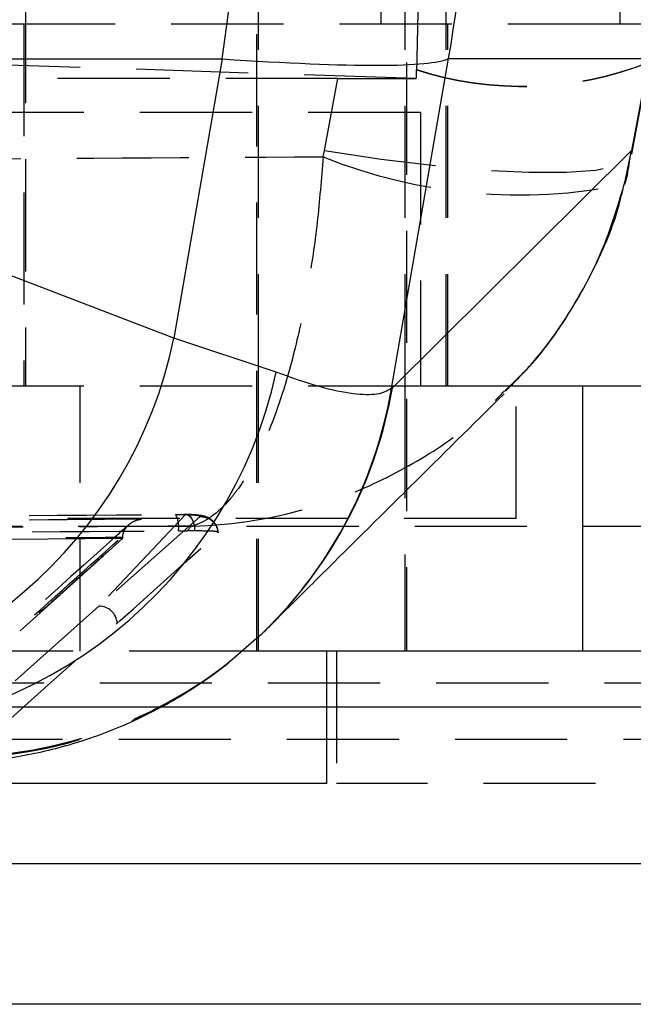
# Model space of a CAD drawing. Extents: x 62 to 368, y 48 to 256.
# Tile 10 of 41: x 95 to 102, y 48 to 59. Entities that reach past the tile are written whole.
import ezdxf

# ---------------------------------------------------------------- set-up
doc = ezdxf.new("R2010")
doc.units = 0
doc.linetypes.add('HIDDEN', pattern=[1.905, 1.27, -0.635])
doc.layers.get('0').update_dxf_attribs({"linetype": 'CONTINUOUS'})

msp = doc.modelspace()

# ---------------------------------------------------------------- linework, layer by layer
at = {"color": 7, "linetype": 'HIDDEN'}
for p, q in [((99.1181, 71.6619), (99.1181, 51.6619)), ((97.4219, 51.6619), (97.4219, 70.3619)), ((94.8036, 68.6619), (94.8036, 54.6619)), ((99.5661, 54.6619), (99.5661, 68.6619)), ((97.4407, 54.6619), (97.4407, 67.3619)), ((99.0994, 67.3619), (99.0994, 54.6619)), ((98.8317, 58.7619), (98.8317, 63.2619)), ((101.5345, 63.2619), (101.5345, 58.7619)), ((101.5345, 58.7619), (89.8767, 58.7619)), ((94.7848, 58.7619), (94.7848, 54.6619)), ((99.5848, 54.6619), (99.5848, 58.7619)), ((101.9336, 58.7619), (101.5345, 58.7619)), ((99.229, 58.1454), (93.2986, 58.3411)), ((99.2319, 58.2484), (99.2318, 58.2451)), ((98.3411, 58.1449), (87.6141, 58.1449)), ((98.1889, 57.3301), (98.3411, 58.1449)), ((99.2747, 57.7619), (93.6467, 57.7619)), ((99.2747, 57.7619), (99.2747, 54.6619)), ((98.1732, 57.2591), (98.1889, 57.3301)), ((101.6461, 57.2309), (101.6569, 57.2918)), ((99.2747, 54.6619), (86.679, 54.6619)), ((95.4234, 51.6619), (95.4234, 54.6619)), ((97.4407, 51.6619), (97.4407, 54.6619)), ((99.0994, 54.6619), (99.0994, 51.6619)), ((100.2926, 54.6619), (99.2747, 54.6619)), ((100.3598, 53.1619), (100.3598, 54.6619)), ((96.6166, 53.208), (95.6339, 52.1695)), ((96.7802, 53.1867), (95.6339, 52.1695)), ((100.3598, 53.1619), (94.0098, 53.1619)), ((96.6338, 53.0234), (96.6833, 53.0764)), ((102.3865, 53.0719), (89.8241, 53.0719)), ((102.3865, 53.0719), (94.1535, 53.0719)), ((96.5351, 53.0236), (96.6338, 53.0234)), ((96.718, 53.0227), (96.6338, 53.0234)), ((95.9022, 52.9361), (89.5463, 52.8827)), ((93.3257, 50.6164), (95.9022, 52.9361)), ((95.9027, 52.9519), (95.9022, 52.9376)), ((95.9022, 52.9376), (95.9022, 52.9361)), ((95.6339, 52.1695), (94.0839, 50.7853)), ((97.2464, 51.6619), (88.5542, 51.6619)), ((98.3244, 51.6619), (98.3244, 50.1619)), ((102.6293, 51.2979), (90.0669, 51.2979)), ((102.6293, 51.2979), (93.9107, 51.2979)), ((98.2157, 51.0259), (89.502, 51.0259)), ((107.038, 51.0259), (94.4756, 51.0259)), ((102.844, 50.6619), (90.2816, 50.6619)), ((103.1642, 50.1619), (98.3244, 50.1619)), ((106.7952, 49.2519), (94.2328, 49.2519))]:
    msp.add_line(p, q, dxfattribs=at)
at = {"color": 7, "linetype": 'CONTINUOUS'}
for p, q in [((91.4502, 58.3681), (97.0311, 58.3681)), ((97.0311, 58.3681), (96.4843, 55.2043)), ((98.9485, 54.6347), (99.5943, 58.3714)), ((99.5943, 58.3714), (101.8614, 58.3714)), ((101.861, 58.369), (101.6671, 57.3309)), ((101.6685, 57.2897), (101.8624, 58.3278)), ((101.6671, 57.3309), (98.9583, 54.6441)), ((101.5938, 56.9819), (101.6671, 57.3309)), ((96.4843, 55.2043), (91.3803, 57.1619)), ((101.5925, 56.9478), (101.5938, 56.9819)), ((97.6431, 54.8189), (96.4843, 55.2043)), ((98.9583, 54.6441), (98.9485, 54.6347)), ((101.07, 54.6619), (100.2926, 54.6619)), ((101.1166, 54.6619), (101.07, 54.6619)), ((101.1166, 51.6619), (101.1166, 54.6619)), ((101.8497, 54.6619), (101.1166, 54.6619)), ((101.1166, 51.6619), (97.2464, 51.6619)), ((98.2157, 50.1619), (98.2157, 51.6619)), ((101.8497, 51.6619), (101.1166, 51.6619)), ((96.7055, 50.1619), (91.8657, 50.1619)), ((98.2157, 50.1619), (96.7055, 50.1619)), ((102.3073, 49.2519), (89.7448, 49.2519)), ((102.844, 47.6619), (90.2816, 47.6619))]:
    msp.add_line(p, q, dxfattribs=at)
at = {"color": 8, "linetype": 'CONTINUOUS'}
for p, q in [((101.6685, 57.2897), (101.6671, 57.3309)), ((102.0644, 51.0259), (98.2157, 51.0259))]:
    msp.add_line(p, q, dxfattribs=at)
at = {"color": 7, "linetype": 'HIDDEN', "flags": 128}
for points in [[(98.1889, 57.3301), (98.8307, 57.2342), (99.4412, 57.1599), (100.0042, 57.1093), (100.5042, 57.0837), (100.9279, 57.0838), (101.2638, 57.1096), (101.5028, 57.1604), (101.6384, 57.2349), (101.6685, 57.2897)], [(96.6166, 53.208), (96.6357, 53.2072), (96.6542, 53.1987), (96.6714, 53.1829), (96.6867, 53.1603), (96.6994, 53.1318), (96.7091, 53.0985), (96.7154, 53.0616), (96.718, 53.0227)], [(95.8419, 51.9769), (95.8755, 52.007), (96.0212, 52.1376), (96.6038, 52.6601), (96.9849, 53.0021)], [(94.4122, 50.6963), (94.4739, 50.7515), (95.0579, 51.2743), (95.8419, 51.9769)]]:
    msp.add_lwpolyline(points, dxfattribs=at)
at = {"color": 7, "linetype": 'CONTINUOUS'}
for centre, radius, start, end in [((79.4955, 61.0119), 17.7337, 351.42621, 8.57379), ((84.566, 61.0119), 15.2585, 350.03469, 9.96531), ((91.4229, 56.2598), 5.1702, 273.13698, 348.22037), ((92.5581, 55.9399), 5.2071, 269.69991, 347.56718)]:
    msp.add_arc(centre, radius, start, end, dxfattribs=at)
at = {"color": 7, "linetype": 'HIDDEN'}
for centre, radius, start, end in [((100.4317, 61.9577), 3.9017, 252.0895, 291.5112), ((100.4328, 61.9637), 3.9046, 252.08759, 291.48428), ((100.4004, 62.7885), 5.9611, 248.06029, 281.53574), ((96.2389, 53.0704), 0.2999, 351.0196, 27.53297), ((95.6382, 51.9656), 0.204, 3.15985, 91.21698), ((94.009, 55.4895), 5.0238, 272.08764, 314.83373), ((93.9953, 55.4808), 5.0271, 271.91576, 313.00415)]:
    msp.add_arc(centre, radius, start, end, dxfattribs=at)
at = {"color": 8, "linetype": 'CONTINUOUS'}
for centre, radius, start, end in [((94.0095, 55.484), 5.0195, 314.87415, 350.36747), ((93.994, 55.4777), 5.0257, 313.03984, 350.34333)]:
    msp.add_arc(centre, radius, start, end, dxfattribs=at)
at = {"color": 7, "linetype": 'CONTINUOUS'}
msp.add_ellipse((81.3958, 61.0119), major_axis=(18.2474, -2.5918), ratio=0.0445434, start_param=5.7478061, end_param=6.2159935, dxfattribs=at)
at = {"color": 7, "linetype": 'HIDDEN'}
for centre, major_axis, ratio, start_param, end_param in [((98.84, 64.2589), (0.5693, 24.9668), 0.0218159, 4.4655073, 4.4696228), ((97.7014, 58.1629), (4.1297, -0.0028), 0.0043, 4.8679298, 5.0912995)]:
    msp.add_ellipse(centre, major_axis=major_axis, ratio=ratio, start_param=start_param, end_param=end_param, dxfattribs=at)
for points, knots in [([(99.27, 61.0119), (99.2684, 60.5501), (99.2653, 59.6214), (99.2431, 58.7077), (99.2319, 58.2484)], [0, 0, 0, 0, 0.4972793, 1, 1, 1, 1]), ([(87.7646, 57.1905), (89.5023, 57.2033), (92.9718, 57.229), (96.4413, 57.2491), (98.1732, 57.2591)], [0, 0, 0, 0, 0.5008309, 1, 1, 1, 1]), ([(98.1732, 57.2591), (98.1532, 57.0088), (98.1132, 56.5081), (98.0063, 55.7772), (97.8625, 55.0833), (97.6779, 54.4441), (97.4607, 53.9051), (97.2682, 53.5712), (97.0143, 53.2442), (96.8328, 53.1152), (96.6848, 53.0768), (96.6833, 53.0764)], [0, 0, 0, 0, 0.1140598, 0.2281246, 0.353592, 0.4790693, 0.609357, 0.7396537, 0.7872606, 0.9978152, 1, 1, 1, 1]), ([(96.6833, 53.0764), (96.6882, 53.0765), (97.1634, 53.0885), (97.7477, 53.185), (98.5719, 53.4653), (99.1955, 53.7678), (99.8075, 54.1728), (100.1103, 54.486), (100.2094, 54.5885)], [0, 0, 0, 0, 0.0037382, 0.364119, 0.445583, 0.6686061, 0.8916132, 1, 1, 1, 1]), ([(89.1317, 53.1551), (89.2658, 53.1562), (89.9366, 53.1617), (92.3944, 53.1812), (94.7179, 53.1969), (96.5049, 53.2091)], [0, 0, 0, 0, 0.0545866, 0.2729328, 1, 1, 1, 1]), ([(96.5049, 53.2091), (96.5387, 53.209), (96.5775, 53.209), (96.6121, 53.2082), (96.6166, 53.208)], [0, 0, 0, 0, 0.8727085, 1, 1, 1, 1]), ([(96.9838, 53.0054), (96.9837, 53.0147), (96.9837, 53.0466), (96.9605, 53.0936), (96.9246, 53.1379), (96.8853, 53.1663), (96.8484, 53.183), (96.8138, 53.1927), (96.7567, 53.2024), (96.6908, 53.2081), (96.613, 53.2084), (96.5975, 53.2084)], [0, 0, 0, 0, 0.047603, 0.1635761, 0.2594986, 0.3436008, 0.4190109, 0.4927353, 0.5944103, 0.9191816, 1, 1, 1, 1]), ([(96.6166, 53.208), (96.6293, 53.2077), (96.6726, 53.2063), (96.7324, 53.2022), (96.7791, 53.1952), (96.7798, 53.1895), (96.7802, 53.1867)], [0, 0, 0, 0, 0.121281, 0.4134835, 0.7070974, 1, 1, 1, 1]), ([(96.7802, 53.1867), (96.8069, 53.1839), (96.8603, 53.1783), (96.9282, 53.1316), (96.9723, 53.0694), (96.9811, 53.0226), (96.9849, 53.0021)], [0, 0, 0, 0, 0.2645271, 0.5290532, 0.7935827, 1, 1, 1, 1]), ([(96.6833, 53.0764), (95.2641, 53.0688), (92.4384, 53.0535), (89.6132, 53.0351), (88.2069, 53.0259)], [0, 0, 0, 0, 0.502233, 1, 1, 1, 1]), ([(96.1183, 53.1556), (94.9951, 53.1474), (93.7737, 53.1384), (92.5523, 53.1279), (92.4542, 53.127)], [0, 0, 0, 0, 0.9196471, 1, 1, 1, 1]), ([(95.9751, 53.0939), (95.9045, 53.0309), (95.0416, 52.2606), (94.1753, 51.479), (93.3799, 50.7614)], [0, 0, 0, 0, 0.0818303, 1, 1, 1, 1]), ([(93.4894, 50.7982), (93.9304, 51.1949), (94.8075, 51.9836), (95.6831, 52.7664), (96.1183, 53.1556)], [0, 0, 0, 0, 0.502896, 1, 1, 1, 1]), ([(95.9027, 52.9519), (95.9058, 52.9709), (95.9119, 53.009), (95.9435, 53.0647), (95.9973, 53.1181), (96.0601, 53.1468), (96.1034, 53.1544), (96.1175, 53.1556), (96.1183, 53.1556)], [0, 0, 0, 0, 0.1572196, 0.3135129, 0.5425191, 0.8512135, 0.9921424, 1, 1, 1, 1]), ([(89.1621, 52.9721), (89.2963, 52.9731), (89.9671, 52.9784), (92.4247, 52.997), (94.7482, 53.0121), (96.5351, 53.0236)], [0, 0, 0, 0, 0.0545862, 0.272931, 1, 1, 1, 1]), ([(96.9849, 53.0021), (96.9846, 53.0062), (96.9839, 53.0145), (96.9106, 53.02), (96.8131, 53.0218), (96.7406, 53.0225), (96.718, 53.0227)], [0, 0, 0, 0, 0.284196, 0.5759948, 0.8678207, 1, 1, 1, 1]), ([(89.5453, 52.9001), (89.5456, 52.9001), (90.6065, 52.9091), (92.7242, 52.9281), (94.844, 52.9439), (95.9025, 52.9519), (95.9027, 52.9519)], [0, 0, 0, 0, 0.0001558, 0.5002795, 0.9999223, 1, 1, 1, 1]), ([(95.9022, 52.9376), (95.4737, 52.5536), (94.6157, 51.7846), (93.7573, 51.0113), (93.3257, 50.6229), (93.3256, 50.6228)], [0, 0, 0, 0, 0.4994087, 0.9999388, 1, 1, 1, 1])]:
    msp.add_open_spline(points, degree=3, knots=knots, dxfattribs=at)
at = {"color": 7, "linetype": 'CONTINUOUS'}
for points, knots in [([(101.5894, 56.9479), (101.5945, 56.9634), (101.625, 57.0548), (101.6365, 57.151), (101.6461, 57.2309)], [0, 0, 0, 0, 0.1692999, 1, 1, 1, 1]), ([(100.2374, 54.6035), (100.3505, 54.7178), (100.6181, 54.9881), (100.9691, 55.4807), (101.2851, 56.0605), (101.4915, 56.5556), (101.5615, 56.86), (101.5823, 56.9505)], [0, 0, 0, 0, 0.1764922, 0.4176106, 0.6592001, 0.8986965, 1, 1, 1, 1]), ([(98.9485, 54.6347), (98.9005, 54.609), (98.8044, 54.5577), (98.524, 54.5658), (98.1502, 54.6394), (97.8121, 54.759), (97.6431, 54.8189)], [0, 0, 0, 0, 0.2461305, 0.4922513, 0.7461291, 1, 1, 1, 1]), ([(97.5507, 51.9264), (97.7303, 52.1051), (98.6238, 52.9944), (99.5124, 53.8731), (100.2224, 54.5752)], [0, 0, 0, 0, 0.20100725, 1, 1, 1, 1]), ([(97.3999, 51.789), (97.435, 51.819), (97.5071, 51.8806), (97.5695, 51.9448), (97.6015, 51.9778)], [0, 0, 0, 0, 0.4868026, 1, 1, 1, 1]), ([(93.7565, 50.3941), (93.8023, 50.3921), (94.048, 50.3812), (94.5172, 50.4274), (95.147, 50.5454), (95.7712, 50.748), (96.3714, 51.03), (96.9315, 51.3783), (97.2604, 51.6663), (97.4208, 51.8068)], [0, 0, 0, 0, 0.0368814, 0.1979048, 0.3592308, 0.5209662, 0.6830385, 0.8453563, 1, 1, 1, 1])]:
    msp.add_open_spline(points, degree=3, knots=knots, dxfattribs=at)
at = {"color": 8, "linetype": 'CONTINUOUS'}
msp.add_open_spline([(100.2094, 54.5885), (100.3112, 54.6843), (100.6186, 54.9735), (101.006, 55.5368), (101.3767, 56.243), (101.5215, 56.7356), (101.5938, 56.9819)], degree=3, knots=[0, 0, 0, 0, 0.149495, 0.4512831, 0.7256478, 1, 1, 1, 1], dxfattribs=at)

doc.saveas('drawing.dxf')
